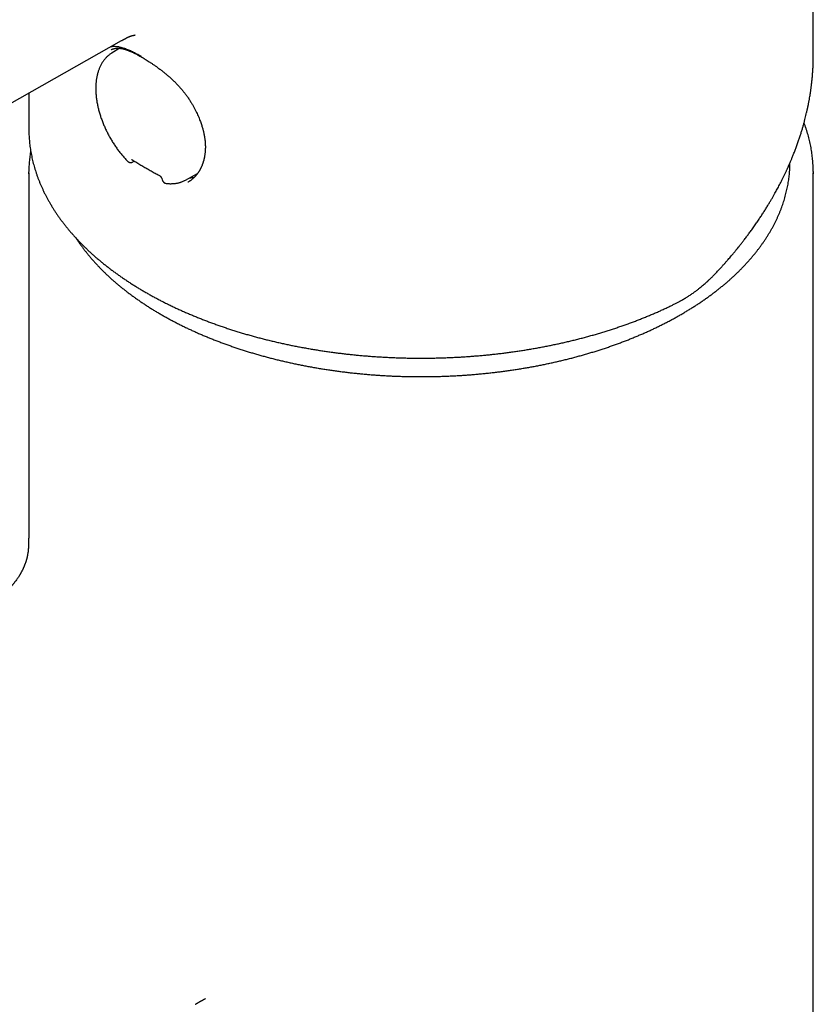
# Model space of a CAD drawing. Header units: millimetres. Extents: x 8 to 583, y 12 to 515.
# Tile 6 of 34: x 522 to 564, y 185 to 238. Entities that reach past the tile are written whole.
import ezdxf

# ---------------------------------------------------------------- set-up
doc = ezdxf.new("R2010")
doc.units = ezdxf.units.MM

msp = doc.modelspace()

# ---------------------------------------------------------------- linework, layer by layer
at = {"color": 7, "linetype": 'Continuous', "lineweight": 30}
for p, q in [((564.364, 235.944), (564.364, 255.585)), ((490.818, 216.134), (527.333, 236.774)), ((527.23, 236.363), (526.821, 236.115)), ((522.364, 233.965), (522.364, 232.063)), ((522.364, 232.063), (522.365, 231.991)), ((527.937, 230.277), (528.016, 230.319)), ((522.364, 229.695), (522.364, 212.233)), ((529.485, 229.384), (529.508, 229.311)), ((530.751, 229.307), (531.402, 229.664)), ((564.364, 99.457), (564.364, 229.695)), ((529.724, 229.127), (529.726, 229.127)), ((530.75, 229.306), (530.751, 229.307)), ((522.364, 212.233), (522.364, 212.235))]:
    msp.add_line(p, q, dxfattribs=at)
at = {"color": 7, "linetype": 'Continuous', "lineweight": 30, "flags": 128}
for points in [[(522.364, 229.634), (522.364, 229.695), (522.364, 229.754)], [(564.364, 229.756), (564.364, 229.695), (564.364, 229.638)]]:
    msp.add_lwpolyline(points, dxfattribs=at)
at = {"color": 7, "linetype": 'Continuous', "lineweight": 30}
for centre, radius, start, end in [((528.408, 235.345), 1.642, 141.4411, 146.8078), ((530.884, 231.013), 1.589, 273.1059, 282.7755)]:
    msp.add_arc(centre, radius, start, end, dxfattribs=at)
for points, knots in [([(527.333, 236.774), (527.348, 236.782), (527.376, 236.798), (527.412, 236.818), (527.441, 236.834), (527.462, 236.846), (527.479, 236.855), (527.493, 236.863), (527.509, 236.871), (527.526, 236.88), (527.543, 236.889), (527.559, 236.898), (527.574, 236.906), (527.588, 236.913), (527.6, 236.919), (527.609, 236.924), (527.618, 236.929), (527.629, 236.934), (527.64, 236.939), (527.65, 236.944), (527.659, 236.949), (527.669, 236.954), (527.681, 236.959), (527.693, 236.965), (527.703, 236.97), (527.712, 236.974), (527.724, 236.979), (527.736, 236.985), (527.748, 236.99), (527.757, 236.994), (527.768, 236.998), (527.778, 237.003), (527.788, 237.007), (527.796, 237.01), (527.804, 237.013), (527.813, 237.016), (527.822, 237.019), (527.831, 237.022), (527.838, 237.025), (527.845, 237.027), (527.852, 237.029), (527.86, 237.032), (527.868, 237.034), (527.875, 237.036), (527.885, 237.039), (527.9, 237.043), (527.917, 237.047), (527.935, 237.05), (527.951, 237.053), (527.966, 237.056), (527.979, 237.057), (527.989, 237.058), (527.996, 237.059), (527.998, 237.059), (528.003, 237.059), (528.007, 237.06), (528.01, 237.06), (528.011, 237.06), (528.013, 237.06), (528.014, 237.06), (528.016, 237.06), (528.017, 237.06), (528.019, 237.06), (528.021, 237.06), (528.023, 237.059), (528.025, 237.059), (528.027, 237.059), (528.029, 237.059), (528.031, 237.059), (528.033, 237.059), (528.035, 237.059), (528.037, 237.059), (528.038, 237.058), (528.04, 237.058), (528.041, 237.058), (528.043, 237.058), (528.051, 237.057), (528.043, 237.058), (528.045, 237.057), (528.046, 237.057), (528.046, 237.057), (528.046, 237.057), (528.046, 237.057), (528.046, 237.057), (528.046, 237.057)], [0, 0, 0, 0, 0.017314, 0.031813, 0.043371, 0.052493, 0.059461, 0.065042, 0.071959, 0.081297, 0.090093, 0.097376, 0.105271, 0.114775, 0.120969, 0.125641, 0.13061, 0.137326, 0.144941, 0.151092, 0.155891, 0.162129, 0.172655, 0.181494, 0.188245, 0.195308, 0.203886, 0.21726, 0.227013, 0.235527, 0.245865, 0.259508, 0.270507, 0.279468, 0.289899, 0.30218, 0.317228, 0.330794, 0.341985, 0.35216, 0.362726, 0.375664, 0.389847, 0.4022, 0.412712, 0.441852, 0.477878, 0.505586, 0.541761, 0.571529, 0.602871, 0.638277, 0.650432, 0.662634, 0.676171, 0.691842, 0.70843, 0.723532, 0.736517, 0.746122, 0.755696, 0.765351, 0.776797, 0.790072, 0.803253, 0.814839, 0.825548, 0.835405, 0.845464, 0.856992, 0.870442, 0.884312, 0.895924, 0.905579, 0.914753, 0.924128, 0.934222, 0.946412, 0.959101, 0.970387, 0.980346, 0.990069, 0.999768, 1, 1, 1, 1]), ([(526.765, 236.277), (526.772, 236.281), (526.786, 236.289), (526.81, 236.301), (526.837, 236.313), (526.867, 236.325), (526.895, 236.334), (526.923, 236.342), (526.95, 236.349), (526.977, 236.355), (527.002, 236.359), (527.025, 236.363), (527.048, 236.365), (527.074, 236.367), (527.106, 236.369), (527.144, 236.369), (527.186, 236.367), (527.231, 236.364), (527.278, 236.357), (527.332, 236.349), (527.39, 236.336), (527.451, 236.321), (527.511, 236.304), (527.567, 236.286), (527.623, 236.267), (527.669, 236.249), (527.709, 236.234), (527.74, 236.222), (527.775, 236.207), (527.816, 236.19), (527.863, 236.169), (527.917, 236.145), (527.978, 236.116), (528.048, 236.082), (528.125, 236.042), (528.21, 235.997), (528.304, 235.945), (528.372, 235.907), (528.406, 235.887)], [0, 0, 0, 0, 0.0252904, 0.051578, 0.075068, 0.0970095, 0.1197053, 0.143218, 0.1663348, 0.1892739, 0.2095946, 0.2278855, 0.2456927, 0.2631017, 0.2896265, 0.3197577, 0.351032, 0.3818483, 0.4136463, 0.4471815, 0.486138, 0.5236618, 0.5593247, 0.5915748, 0.6210826, 0.6516804, 0.6675567, 0.6838175, 0.7014593, 0.7221636, 0.7459608, 0.7728556, 0.8028541, 0.835966, 0.8722061, 0.9115977, 0.9541773, 1, 1, 1, 1]), ([(526.777, 236.459), (526.805, 236.463), (526.872, 236.473), (526.986, 236.472), (527.13, 236.457), (527.296, 236.422), (527.488, 236.363), (527.692, 236.284), (527.907, 236.186), (528.132, 236.073), (528.291, 235.983), (528.37, 235.938)], [0, 0, 0, 0, 0.066702, 0.160658, 0.256065, 0.379878, 0.504083, 0.629315, 0.753998, 0.877144, 1, 1, 1, 1]), ([(526.82, 236.114), (526.812, 236.11), (526.784, 236.093), (526.737, 236.061), (526.681, 236.02), (526.626, 235.976), (526.573, 235.929), (526.522, 235.879), (526.473, 235.827), (526.426, 235.773), (526.381, 235.715), (526.337, 235.656), (526.296, 235.593), (526.257, 235.529), (526.22, 235.462), (526.185, 235.392), (526.153, 235.321), (526.123, 235.247), (526.095, 235.17), (526.069, 235.092), (526.046, 235.012), (526.025, 234.93), (526.006, 234.846), (525.99, 234.76), (525.977, 234.672), (525.966, 234.583), (525.957, 234.493), (525.951, 234.401), (525.947, 234.307), (525.946, 234.212), (525.947, 234.117), (525.951, 234.02), (525.957, 233.922), (525.965, 233.823), (525.976, 233.724), (525.989, 233.623), (526.004, 233.522), (526.022, 233.421), (526.042, 233.318), (526.064, 233.216), (526.089, 233.113), (526.116, 233.01), (526.145, 232.907), (526.176, 232.803), (526.209, 232.7), (526.245, 232.596), (526.282, 232.493), (526.322, 232.39), (526.363, 232.287), (526.407, 232.185), (526.452, 232.083), (526.5, 231.982), (526.549, 231.881), (526.6, 231.781), (526.653, 231.681), (526.707, 231.583), (526.763, 231.485), (526.821, 231.389), (526.881, 231.293), (526.942, 231.199), (527.004, 231.106), (527.068, 231.014), (527.134, 230.923), (527.2, 230.834), (527.269, 230.747), (527.338, 230.661), (527.408, 230.576), (527.48, 230.494), (527.553, 230.413), (527.61, 230.352), (527.642, 230.319), (527.65, 230.311)], [0, 0, 0, 0, 0.0057685, 0.0197244, 0.0336858, 0.0476636, 0.0616677, 0.0757077, 0.0897922, 0.1039289, 0.1181241, 0.1323828, 0.1467086, 0.1611034, 0.175568, 0.1901012, 0.204701, 0.219364, 0.2340859, 0.2488615, 0.2636853, 0.2785515, 0.293454, 0.3083872, 0.3233454, 0.3383234, 0.3533164, 0.3683204, 0.3833313, 0.3983461, 0.4133616, 0.4283752, 0.4433851, 0.45839, 0.4733887, 0.4883806, 0.5033649, 0.5183414, 0.5333099, 0.5482703, 0.5632228, 0.5781674, 0.5931046, 0.6080345, 0.6229576, 0.6378744, 0.6527852, 0.6676906, 0.6825912, 0.6974873, 0.7123797, 0.7272688, 0.7421552, 0.7570394, 0.7719221, 0.7868038, 0.8016852, 0.8165667, 0.8314488, 0.8463321, 0.8612171, 0.8761045, 0.8909947, 0.9058885, 0.9207863, 0.9356888, 0.9505964, 0.9655098, 0.9804295, 0.995356, 1, 1, 1, 1]), ([(528.406, 235.887), (528.432, 235.872), (528.49, 235.839), (528.585, 235.782), (528.693, 235.715), (528.808, 235.642), (528.929, 235.562), (529.058, 235.475), (529.193, 235.38), (529.334, 235.277), (529.481, 235.165), (529.624, 235.052), (529.762, 234.938), (529.893, 234.824), (530.027, 234.704), (530.16, 234.576), (530.294, 234.44), (530.421, 234.303), (530.541, 234.166), (530.654, 234.029), (530.764, 233.887), (530.873, 233.738), (530.978, 233.583), (531.076, 233.428), (531.135, 233.324), (531.163, 233.276)], [0, 0, 0, 0, 0.026811, 0.061563, 0.098204, 0.136749, 0.177213, 0.219603, 0.263918, 0.310144, 0.358252, 0.408191, 0.451153, 0.495275, 0.540517, 0.586939, 0.634606, 0.683577, 0.726628, 0.770696, 0.815789, 0.861903, 0.909013, 0.957072, 1, 1, 1, 1]), ([(559.167, 224.347), (559.212, 224.396), (559.3, 224.49), (559.427, 224.628), (559.544, 224.758), (559.653, 224.879), (559.753, 224.993), (559.844, 225.098), (559.927, 225.194), (560.001, 225.282), (560.068, 225.362), (560.127, 225.433), (560.179, 225.495), (560.222, 225.548), (560.259, 225.593), (560.287, 225.627), (560.308, 225.653), (560.323, 225.671), (560.333, 225.684), (560.34, 225.693), (560.346, 225.701), (560.354, 225.711), (560.368, 225.728), (560.389, 225.754), (560.418, 225.79), (560.454, 225.836), (560.496, 225.888), (560.543, 225.948), (560.595, 226.015), (560.653, 226.09), (560.717, 226.173), (560.78, 226.257), (560.843, 226.341), (560.904, 226.423), (560.968, 226.51), (561.035, 226.602), (561.13, 226.735), (561.25, 226.905), (561.39, 227.108), (561.521, 227.303), (561.645, 227.492), (561.761, 227.674), (561.871, 227.849), (561.972, 228.016), (562.067, 228.174), (562.155, 228.323), (562.236, 228.464), (562.307, 228.592), (562.372, 228.708), (562.432, 228.819), (562.494, 228.934), (562.557, 229.053), (562.621, 229.178), (562.687, 229.308), (562.755, 229.443), (562.811, 229.559), (562.857, 229.654), (562.89, 229.725), (562.922, 229.793), (562.951, 229.856), (562.977, 229.912), (563, 229.963), (563.019, 230.006), (563.036, 230.043), (563.049, 230.074), (563.061, 230.099), (563.069, 230.119), (563.077, 230.136), (563.087, 230.158), (563.1, 230.188), (563.117, 230.229), (563.139, 230.278), (563.164, 230.337), (563.192, 230.404), (563.224, 230.481), (563.258, 230.564), (563.294, 230.653), (563.331, 230.747), (563.37, 230.848), (563.41, 230.951), (563.448, 231.055), (563.499, 231.194), (563.56, 231.367), (563.629, 231.57), (563.692, 231.766), (563.75, 231.952), (563.803, 232.13), (563.851, 232.3), (563.895, 232.461), (563.935, 232.617), (563.973, 232.768), (564, 232.886), (564.02, 232.97), (564.032, 233.023), (564.043, 233.075), (564.054, 233.126), (564.065, 233.173), (564.073, 233.213), (564.079, 233.244), (564.084, 233.267), (564.088, 233.285), (564.091, 233.302), (564.096, 233.326), (564.103, 233.358), (564.111, 233.402), (564.121, 233.453), (564.133, 233.513), (564.145, 233.581), (564.161, 233.668), (564.179, 233.774), (564.199, 233.899), (564.222, 234.046), (564.246, 234.216), (564.271, 234.41), (564.294, 234.615), (564.311, 234.788), (564.322, 234.927), (564.33, 235.029), (564.337, 235.13), (564.343, 235.23), (564.348, 235.324), (564.352, 235.411), (564.355, 235.492), (564.358, 235.566), (564.36, 235.638), (564.361, 235.706), (564.363, 235.771), (564.363, 235.827), (564.364, 235.874), (564.364, 235.912), (564.364, 235.936), (564.364, 235.946)], [0, 0, 0, 0, 0.013913, 0.027008, 0.039285, 0.050742, 0.061381, 0.071202, 0.080203, 0.088387, 0.095752, 0.102299, 0.108027, 0.112937, 0.11703, 0.120304, 0.122498, 0.124134, 0.125306, 0.126015, 0.126586, 0.12748, 0.128727, 0.131263, 0.134596, 0.138725, 0.143652, 0.149035, 0.155129, 0.161932, 0.169445, 0.177668, 0.184626, 0.192023, 0.199857, 0.208129, 0.216729, 0.235483, 0.253486, 0.27074, 0.287245, 0.303315, 0.318605, 0.333117, 0.346851, 0.359807, 0.371986, 0.383388, 0.392737, 0.402133, 0.41195, 0.422187, 0.432844, 0.44392, 0.455416, 0.467332, 0.473482, 0.479679, 0.485467, 0.49075, 0.495527, 0.499799, 0.503566, 0.506575, 0.50916, 0.511313, 0.51298, 0.514225, 0.515741, 0.518407, 0.52183, 0.526011, 0.53095, 0.536645, 0.543097, 0.550306, 0.557577, 0.565484, 0.574025, 0.582869, 0.591555, 0.600082, 0.617818, 0.634823, 0.651097, 0.666642, 0.681458, 0.695546, 0.708908, 0.721779, 0.734368, 0.746678, 0.751121, 0.755526, 0.759894, 0.764224, 0.768273, 0.771635, 0.77417, 0.776089, 0.777397, 0.778691, 0.780376, 0.783274, 0.786886, 0.791212, 0.796252, 0.801996, 0.808105, 0.818107, 0.828601, 0.839587, 0.85507, 0.871433, 0.888674, 0.906791, 0.915192, 0.923768, 0.932519, 0.941047, 0.949018, 0.956305, 0.963055, 0.969269, 0.974948, 0.981011, 0.986317, 0.990867, 0.994662, 0.997705, 1, 1, 1, 1]), ([(531.163, 233.276), (531.174, 233.256), (531.212, 233.189), (531.272, 233.074), (531.341, 232.935), (531.402, 232.802), (531.457, 232.677), (531.504, 232.56), (531.547, 232.447), (531.586, 232.338), (531.62, 232.236), (531.648, 232.143), (531.672, 232.059), (531.691, 231.985), (531.707, 231.922), (531.72, 231.868), (531.73, 231.823), (531.738, 231.786), (531.744, 231.757), (531.748, 231.736), (531.751, 231.72), (531.753, 231.705), (531.757, 231.686), (531.761, 231.662), (531.766, 231.632), (531.773, 231.588), (531.782, 231.528), (531.792, 231.45), (531.801, 231.363), (531.808, 231.27), (531.813, 231.174), (531.815, 231.078), (531.814, 230.99), (531.81, 230.91), (531.806, 230.839), (531.799, 230.769), (531.792, 230.7), (531.782, 230.634), (531.772, 230.572), (531.763, 230.522), (531.755, 230.482), (531.748, 230.452), (531.742, 230.426), (531.736, 230.403), (531.731, 230.38), (531.724, 230.355), (531.716, 230.325), (531.706, 230.29), (531.694, 230.252), (531.681, 230.212), (531.667, 230.171), (531.653, 230.132), (531.637, 230.09), (531.618, 230.047), (531.598, 230.001), (531.579, 229.96), (531.56, 229.921), (531.542, 229.888), (531.526, 229.859), (531.511, 229.831), (531.494, 229.802), (531.473, 229.768), (531.449, 229.731), (531.421, 229.69), (531.392, 229.65), (531.361, 229.61), (531.33, 229.571), (531.297, 229.533), (531.265, 229.497), (531.237, 229.468), (531.213, 229.444), (531.194, 229.425), (531.176, 229.408), (531.157, 229.39), (531.133, 229.37), (531.108, 229.347), (531.079, 229.324), (531.048, 229.299), (531.011, 229.272), (530.968, 229.242), (530.923, 229.212), (530.892, 229.194), (530.878, 229.185)], [0, 0, 0, 0, 0.0117792, 0.0410438, 0.068784, 0.0950047, 0.1197089, 0.1428986, 0.1645752, 0.186673, 0.2069429, 0.2253868, 0.2420068, 0.2568053, 0.2691422, 0.2798502, 0.2889315, 0.2963883, 0.3022223, 0.306435, 0.3090377, 0.3116617, 0.3154926, 0.3205294, 0.3266679, 0.3333796, 0.3476605, 0.3637691, 0.3816985, 0.4014734, 0.4222478, 0.4428678, 0.4633246, 0.4792819, 0.4951356, 0.5108845, 0.5265276, 0.5420639, 0.5567395, 0.5696629, 0.5778034, 0.5850532, 0.5914124, 0.5968812, 0.601816, 0.608032, 0.6157833, 0.6242366, 0.6339782, 0.6447564, 0.6553946, 0.6657432, 0.6758023, 0.6888211, 0.7013215, 0.7132729, 0.7241915, 0.7339125, 0.742437, 0.7500128, 0.7586792, 0.7690881, 0.7810955, 0.7943165, 0.8077588, 0.8213716, 0.834907, 0.8486063, 0.8621181, 0.8738661, 0.8823031, 0.8893357, 0.8954414, 0.9025398, 0.9108325, 0.9205081, 0.9299554, 0.9411915, 0.9542166, 0.9690311, 0.9856358, 1, 1, 1, 1]), ([(522.365, 231.988), (522.365, 231.952), (522.366, 231.865), (522.372, 231.726), (522.38, 231.573), (522.392, 231.42), (522.407, 231.267), (522.426, 231.114), (522.447, 230.961), (522.472, 230.809), (522.5, 230.657), (522.532, 230.504), (522.566, 230.352), (522.604, 230.201), (522.645, 230.049), (522.689, 229.898), (522.736, 229.747), (522.787, 229.597), (522.84, 229.447), (522.897, 229.297), (522.957, 229.148), (523.021, 228.999), (523.087, 228.851), (523.157, 228.703), (523.229, 228.555), (523.305, 228.408), (523.384, 228.262), (523.466, 228.116), (523.552, 227.971), (523.64, 227.827), (523.731, 227.683), (523.826, 227.54), (523.923, 227.397), (524.024, 227.255), (524.127, 227.114), (524.234, 226.974), (524.343, 226.835), (524.456, 226.696), (524.571, 226.558), (524.69, 226.421), (524.811, 226.285), (524.935, 226.15), (525.062, 226.016), (525.192, 225.883), (525.325, 225.751), (525.46, 225.62), (525.598, 225.49), (525.739, 225.36), (525.883, 225.232), (526.03, 225.105), (526.179, 224.98), (526.331, 224.855), (526.485, 224.731), (526.642, 224.609), (526.802, 224.488), (526.964, 224.368), (527.129, 224.249), (527.296, 224.131), (527.466, 224.015), (527.638, 223.9), (527.812, 223.786), (527.989, 223.673), (528.169, 223.562), (528.35, 223.452), (528.534, 223.344), (528.72, 223.237), (528.909, 223.131), (529.1, 223.027), (529.293, 222.924), (529.488, 222.823), (529.685, 222.723), (529.884, 222.624), (530.085, 222.527), (530.289, 222.431), (530.494, 222.337), (530.701, 222.245), (530.911, 222.154), (531.122, 222.064), (531.335, 221.976), (531.55, 221.89), (531.766, 221.805), (531.985, 221.722), (532.205, 221.64), (532.427, 221.56), (532.651, 221.482), (532.876, 221.405), (533.103, 221.33), (533.331, 221.257), (533.561, 221.185), (533.792, 221.115), (534.025, 221.046), (534.259, 220.98), (534.495, 220.915), (534.732, 220.851), (534.97, 220.79), (535.21, 220.73), (535.451, 220.672), (535.693, 220.615), (535.936, 220.561), (536.18, 220.508), (536.426, 220.457), (536.672, 220.408), (536.92, 220.36), (537.168, 220.315), (537.418, 220.271), (537.668, 220.229), (537.919, 220.189), (538.171, 220.15), (538.424, 220.114), (538.678, 220.079), (538.932, 220.046), (539.187, 220.015), (539.443, 219.986), (539.699, 219.958), (539.956, 219.933), (540.213, 219.909), (540.471, 219.887), (540.729, 219.867), (540.988, 219.849), (541.247, 219.833), (541.506, 219.819), (541.766, 219.806), (542.025, 219.795), (542.285, 219.787), (542.546, 219.78), (542.806, 219.775), (543.066, 219.772), (543.327, 219.771), (543.587, 219.771), (543.848, 219.774), (544.108, 219.778), (544.368, 219.785), (544.628, 219.793), (544.888, 219.803), (545.148, 219.815), (545.407, 219.829), (545.666, 219.844), (545.925, 219.862), (546.184, 219.881), (546.441, 219.903), (546.699, 219.926), (546.956, 219.951), (547.212, 219.978), (547.468, 220.006), (547.723, 220.037), (547.978, 220.069), (548.231, 220.103), (548.485, 220.139), (548.737, 220.177), (548.988, 220.217), (549.239, 220.259), (549.489, 220.302), (549.737, 220.347), (549.985, 220.394), (550.232, 220.443), (550.478, 220.493), (550.722, 220.546), (550.966, 220.6), (551.208, 220.655), (551.449, 220.713), (551.689, 220.772), (551.928, 220.833), (552.166, 220.896), (552.402, 220.961), (552.636, 221.027), (552.87, 221.095), (553.101, 221.164), (553.332, 221.236), (553.56, 221.309), (553.788, 221.383), (554.013, 221.46), (554.237, 221.537), (554.46, 221.617), (554.68, 221.698), (554.899, 221.781), (555.117, 221.865), (555.332, 221.951), (555.546, 222.039), (555.757, 222.128), (555.967, 222.218), (556.175, 222.311), (556.381, 222.404), (556.585, 222.499), (556.773, 222.589), (556.892, 222.648), (556.945, 222.674)], [0, 0, 0, 0, 0.00383, 0.009218, 0.014607, 0.019997, 0.025387, 0.030778, 0.036171, 0.041565, 0.046962, 0.05236, 0.057761, 0.063164, 0.06857, 0.073979, 0.07939, 0.084805, 0.090223, 0.095645, 0.10107, 0.106498, 0.11193, 0.117365, 0.122804, 0.128246, 0.133692, 0.139141, 0.144593, 0.150049, 0.155507, 0.160969, 0.166433, 0.171901, 0.177371, 0.182843, 0.188319, 0.193796, 0.199276, 0.204757, 0.210241, 0.215726, 0.221213, 0.226702, 0.232192, 0.237684, 0.243176, 0.24867, 0.254165, 0.259661, 0.265157, 0.270655, 0.276152, 0.281651, 0.28715, 0.292649, 0.298149, 0.303649, 0.309149, 0.314649, 0.32015, 0.32565, 0.331151, 0.336651, 0.342152, 0.347652, 0.353152, 0.358652, 0.364152, 0.369651, 0.375151, 0.38065, 0.386148, 0.391647, 0.397145, 0.402643, 0.408141, 0.413638, 0.419135, 0.424631, 0.430128, 0.435624, 0.441119, 0.446615, 0.452109, 0.457604, 0.463098, 0.468592, 0.474086, 0.479579, 0.485072, 0.490565, 0.496057, 0.501549, 0.507041, 0.512532, 0.518023, 0.523514, 0.529004, 0.534495, 0.539985, 0.545475, 0.550964, 0.556453, 0.561943, 0.567431, 0.57292, 0.578409, 0.583897, 0.589385, 0.594873, 0.600361, 0.605848, 0.611336, 0.616823, 0.62231, 0.627797, 0.633284, 0.638771, 0.644258, 0.649745, 0.655232, 0.660718, 0.666205, 0.671691, 0.677178, 0.682664, 0.688151, 0.693637, 0.699123, 0.70461, 0.710096, 0.715583, 0.72107, 0.726556, 0.732043, 0.73753, 0.743016, 0.748503, 0.75399, 0.759477, 0.764965, 0.770452, 0.775939, 0.781427, 0.786915, 0.792403, 0.797891, 0.803379, 0.808868, 0.814356, 0.819845, 0.825335, 0.830824, 0.836313, 0.841803, 0.847293, 0.852784, 0.858274, 0.863765, 0.869256, 0.874748, 0.88024, 0.885732, 0.891224, 0.896717, 0.90221, 0.907703, 0.913197, 0.918691, 0.924185, 0.92968, 0.935175, 0.940671, 0.946166, 0.951663, 0.957159, 0.962656, 0.968153, 0.973651, 0.979149, 0.984647, 0.990146, 0.995645, 1, 1, 1, 1]), ([(564.364, 229.759), (564.363, 229.799), (564.362, 229.891), (564.357, 230.034), (564.348, 230.188), (564.336, 230.343), (564.321, 230.497), (564.302, 230.651), (564.281, 230.805), (564.255, 230.959), (564.227, 231.113), (564.196, 231.267), (564.161, 231.421), (564.122, 231.574), (564.081, 231.728), (564.036, 231.881), (563.988, 232.034), (563.937, 232.187), (563.897, 232.299), (563.874, 232.36), (563.87, 232.37)], [0, 0, 0, 0, 0.046111, 0.104507, 0.162949, 0.221442, 0.279988, 0.338591, 0.397255, 0.455983, 0.514778, 0.573642, 0.632579, 0.691589, 0.750676, 0.809841, 0.869085, 0.928409, 0.987815, 1, 1, 1, 1]), ([(522.461, 230.883), (522.453, 230.834), (522.437, 230.735), (522.418, 230.585), (522.401, 230.432), (522.387, 230.279), (522.376, 230.125), (522.369, 229.972), (522.365, 229.849), (522.365, 229.777), (522.365, 229.757)], [0, 0, 0, 0, 0.129219, 0.265266, 0.401353, 0.537488, 0.673681, 0.809939, 0.946272, 1, 1, 1, 1]), ([(527.863, 230.413), (527.863, 230.413), (527.863, 230.412), (527.868, 230.41), (527.871, 230.408)], [0, 0, 0, 0, 0.3944576, 1, 1, 1, 1]), ([(527.871, 230.408), (527.908, 230.385), (528.016, 230.318), (528.197, 230.209), (528.414, 230.08), (528.634, 229.953), (528.855, 229.826), (529.075, 229.704), (529.241, 229.613), (529.332, 229.564), (529.352, 229.553)], [0, 0, 0, 0, 0.07826, 0.226871, 0.37548, 0.524088, 0.672695, 0.821299, 0.962083, 1, 1, 1, 1]), ([(524.884, 226.206), (524.903, 226.177), (524.951, 226.102), (525.033, 225.982), (525.129, 225.846), (525.228, 225.71), (525.329, 225.575), (525.434, 225.441), (525.542, 225.307), (525.653, 225.175), (525.766, 225.043), (525.883, 224.912), (526.002, 224.782), (526.124, 224.653), (526.249, 224.525), (526.377, 224.397), (526.508, 224.271), (526.641, 224.146), (526.777, 224.022), (526.916, 223.898), (527.058, 223.776), (527.202, 223.655), (527.349, 223.535), (527.499, 223.416), (527.651, 223.299), (527.806, 223.182), (527.963, 223.067), (528.123, 222.953), (528.285, 222.84), (528.45, 222.728), (528.617, 222.618), (528.787, 222.508), (528.959, 222.4), (529.133, 222.294), (529.31, 222.189), (529.489, 222.085), (529.67, 221.982), (529.854, 221.881), (530.039, 221.781), (530.227, 221.683), (530.417, 221.586), (530.609, 221.49), (530.804, 221.396), (531, 221.303), (531.198, 221.212), (531.398, 221.122), (531.601, 221.034), (531.805, 220.947), (532.011, 220.862), (532.219, 220.779), (532.428, 220.697), (532.64, 220.616), (532.853, 220.537), (533.068, 220.46), (533.285, 220.384), (533.503, 220.31), (533.723, 220.238), (533.944, 220.167), (534.167, 220.098), (534.392, 220.031), (534.618, 219.965), (534.845, 219.901), (535.074, 219.838), (535.304, 219.778), (535.535, 219.719), (535.768, 219.661), (536.002, 219.606), (536.237, 219.552), (536.473, 219.5), (536.71, 219.45), (536.949, 219.401), (537.188, 219.355), (537.429, 219.31), (537.671, 219.267), (537.913, 219.225), (538.156, 219.186), (538.4, 219.148), (538.645, 219.112), (538.891, 219.078), (539.138, 219.046), (539.385, 219.015), (539.633, 218.987), (539.881, 218.96), (540.13, 218.935), (540.379, 218.912), (540.629, 218.891), (540.88, 218.871), (541.131, 218.854), (541.382, 218.838), (541.633, 218.824), (541.885, 218.813), (542.137, 218.802), (542.389, 218.794), (542.642, 218.788), (542.894, 218.784), (543.147, 218.781), (543.4, 218.78), (543.652, 218.782), (543.905, 218.785), (544.157, 218.79), (544.41, 218.796), (544.662, 218.805), (544.914, 218.816), (545.165, 218.828), (545.417, 218.842), (545.668, 218.859), (545.919, 218.877), (546.169, 218.896), (546.419, 218.918), (546.668, 218.942), (546.917, 218.967), (547.165, 218.994), (547.413, 219.024), (547.66, 219.054), (547.906, 219.087), (548.152, 219.122), (548.396, 219.158), (548.64, 219.197), (548.883, 219.237), (549.126, 219.278), (549.367, 219.322), (549.607, 219.367), (549.846, 219.415), (550.084, 219.464), (550.321, 219.514), (550.557, 219.567), (550.792, 219.621), (551.026, 219.677), (551.258, 219.735), (551.489, 219.794), (551.719, 219.856), (551.947, 219.918), (552.174, 219.983), (552.4, 220.049), (552.624, 220.117), (552.846, 220.187), (553.067, 220.258), (553.287, 220.331), (553.504, 220.405), (553.721, 220.481), (553.935, 220.559), (554.148, 220.639), (554.359, 220.719), (554.568, 220.802), (554.775, 220.886), (554.981, 220.972), (555.184, 221.059), (555.386, 221.147), (555.586, 221.237), (555.784, 221.329), (555.979, 221.422), (556.173, 221.517), (556.365, 221.613), (556.554, 221.71), (556.741, 221.809), (556.926, 221.909), (557.109, 222.011), (557.29, 222.114), (557.468, 222.218), (557.644, 222.324), (557.818, 222.431), (557.989, 222.539), (558.158, 222.648), (558.325, 222.759), (558.489, 222.871), (558.651, 222.985), (558.81, 223.099), (558.966, 223.215), (559.121, 223.332), (559.272, 223.45), (559.421, 223.569), (559.567, 223.689), (559.711, 223.811), (559.852, 223.933), (559.99, 224.057), (560.125, 224.181), (560.258, 224.307), (560.388, 224.433), (560.515, 224.561), (560.639, 224.689), (560.761, 224.819), (560.879, 224.949), (560.995, 225.08), (561.108, 225.213), (561.218, 225.345), (561.325, 225.479), (561.429, 225.614), (561.53, 225.749), (561.628, 225.885), (561.723, 226.022), (561.815, 226.16), (561.904, 226.298), (561.989, 226.437), (562.072, 226.576), (562.152, 226.716), (562.229, 226.857), (562.302, 226.998), (562.372, 227.14), (562.44, 227.282), (562.504, 227.425), (562.565, 227.568), (562.622, 227.712), (562.677, 227.856), (562.728, 228), (562.777, 228.145), (562.822, 228.29), (562.864, 228.436), (562.902, 228.582), (562.938, 228.728), (562.97, 228.874), (562.999, 229.02), (563.024, 229.167), (563.047, 229.314), (563.066, 229.461), (563.082, 229.608), (563.095, 229.755), (563.105, 229.902), (563.111, 230.05), (563.114, 230.156), (563.114, 230.213), (563.114, 230.221)], [0, 0, 0, 0, 0.002885, 0.007489, 0.012095, 0.016702, 0.02131, 0.025919, 0.030529, 0.035141, 0.039753, 0.044366, 0.048981, 0.053595, 0.058211, 0.062827, 0.067444, 0.072062, 0.07668, 0.081298, 0.085917, 0.090536, 0.095155, 0.099775, 0.104395, 0.109015, 0.113636, 0.118256, 0.122877, 0.127497, 0.132118, 0.136739, 0.141359, 0.14598, 0.150601, 0.155222, 0.159842, 0.164463, 0.169083, 0.173703, 0.178324, 0.182944, 0.187564, 0.192184, 0.196803, 0.201423, 0.206042, 0.210662, 0.215281, 0.2199, 0.224519, 0.229137, 0.233756, 0.238374, 0.242992, 0.24761, 0.252228, 0.256846, 0.261463, 0.266081, 0.270698, 0.275315, 0.279932, 0.284549, 0.289166, 0.293782, 0.298399, 0.303015, 0.307631, 0.312247, 0.316863, 0.321479, 0.326095, 0.330711, 0.335326, 0.339942, 0.344557, 0.349172, 0.353787, 0.358403, 0.363018, 0.367633, 0.372247, 0.376862, 0.381477, 0.386092, 0.390706, 0.395321, 0.399936, 0.40455, 0.409165, 0.413779, 0.418394, 0.423008, 0.427622, 0.432237, 0.436851, 0.441466, 0.44608, 0.450695, 0.455309, 0.459923, 0.464538, 0.469152, 0.473767, 0.478382, 0.482996, 0.487611, 0.492225, 0.49684, 0.501455, 0.50607, 0.510685, 0.5153, 0.519915, 0.52453, 0.529145, 0.533761, 0.538376, 0.542992, 0.547607, 0.552223, 0.556839, 0.561455, 0.566071, 0.570687, 0.575303, 0.57992, 0.584536, 0.589153, 0.59377, 0.598387, 0.603004, 0.607621, 0.612238, 0.616856, 0.621474, 0.626091, 0.63071, 0.635328, 0.639946, 0.644565, 0.649183, 0.653802, 0.658421, 0.66304, 0.66766, 0.672279, 0.676899, 0.681519, 0.686139, 0.690759, 0.695379, 0.699999, 0.70462, 0.709241, 0.713861, 0.718482, 0.723103, 0.727724, 0.732345, 0.736967, 0.741588, 0.746209, 0.75083, 0.755451, 0.760073, 0.764694, 0.769315, 0.773935, 0.778556, 0.783176, 0.787797, 0.792417, 0.797036, 0.801655, 0.806274, 0.810893, 0.81551, 0.820128, 0.824744, 0.82936, 0.833976, 0.83859, 0.843204, 0.847816, 0.852428, 0.857039, 0.861648, 0.866257, 0.870864, 0.87547, 0.880074, 0.884678, 0.889279, 0.893879, 0.898478, 0.903075, 0.90767, 0.912264, 0.916856, 0.921447, 0.926035, 0.930622, 0.935208, 0.939792, 0.944374, 0.948954, 0.953534, 0.958111, 0.962688, 0.967263, 0.971837, 0.97641, 0.980982, 0.985554, 0.990125, 0.994695, 0.999265, 1, 1, 1, 1]), ([(527.65, 230.312), (527.66, 230.302), (527.679, 230.285), (527.709, 230.267), (527.736, 230.256), (527.759, 230.249), (527.778, 230.246), (527.798, 230.244), (527.82, 230.243), (527.845, 230.246), (527.873, 230.251), (527.904, 230.261), (527.926, 230.271), (527.937, 230.277)], [0, 0, 0, 0, 0.135915, 0.24914, 0.336803, 0.413382, 0.467362, 0.524811, 0.60443, 0.682563, 0.775469, 0.881823, 1, 1, 1, 1]), ([(529.352, 229.553), (529.355, 229.551), (529.364, 229.546), (529.379, 229.535), (529.397, 229.52), (529.416, 229.5), (529.436, 229.476), (529.456, 229.448), (529.474, 229.416), (529.481, 229.395), (529.485, 229.384)], [0, 0, 0, 0, 0.0847054, 0.1796635, 0.2856508, 0.4034111, 0.5335034, 0.6761899, 0.8315427, 1, 1, 1, 1]), ([(529.508, 229.312), (529.512, 229.3), (529.52, 229.279), (529.534, 229.253), (529.547, 229.234), (529.558, 229.219), (529.568, 229.208), (529.578, 229.197), (529.589, 229.187), (529.602, 229.177), (529.618, 229.165), (529.639, 229.153), (529.663, 229.142), (529.686, 229.134), (529.701, 229.132), (529.707, 229.131)], [0, 0, 0, 0, 0.127096, 0.232523, 0.315509, 0.375564, 0.426754, 0.47801, 0.529318, 0.582934, 0.660561, 0.73819, 0.832381, 0.942803, 1, 1, 1, 1]), ([(529.724, 229.127), (529.734, 229.126), (529.77, 229.121), (529.832, 229.116), (529.91, 229.112), (529.987, 229.112), (530.064, 229.114), (530.139, 229.12), (530.212, 229.129), (530.285, 229.141), (530.356, 229.156), (530.426, 229.173), (530.494, 229.194), (530.561, 229.218), (530.626, 229.245), (530.689, 229.274), (530.73, 229.295), (530.75, 229.306)], [0, 0, 0, 0, 0.0265159, 0.0982458, 0.1696776, 0.2407893, 0.3115641, 0.3819912, 0.452067, 0.5217952, 0.5911872, 0.6602621, 0.7290462, 0.7975725, 0.86588, 0.9340125, 1, 1, 1, 1]), ([(556.945, 222.674), (556.972, 222.688), (557.025, 222.714), (557.099, 222.752), (557.165, 222.788), (557.223, 222.819), (557.273, 222.847), (557.315, 222.871), (557.349, 222.89), (557.375, 222.905), (557.395, 222.917), (557.412, 222.927), (557.428, 222.936), (557.446, 222.947), (557.467, 222.959), (557.489, 222.973), (557.521, 222.993), (557.565, 223.02), (557.622, 223.055), (557.717, 223.116), (557.845, 223.202), (557.975, 223.294), (558.073, 223.366), (558.142, 223.418), (558.209, 223.47), (558.279, 223.525), (558.355, 223.586), (558.439, 223.656), (558.528, 223.732), (558.621, 223.814), (558.719, 223.903), (558.823, 224), (558.933, 224.107), (559.048, 224.223), (559.127, 224.305), (559.167, 224.347)], [0, 0, 0, 0, 0.034227, 0.065096, 0.092626, 0.116831, 0.137723, 0.155314, 0.169609, 0.180616, 0.188788, 0.194839, 0.201721, 0.209486, 0.218135, 0.227666, 0.238079, 0.259457, 0.283792, 0.310846, 0.382647, 0.450812, 0.482566, 0.513481, 0.543558, 0.574133, 0.608644, 0.647273, 0.69003, 0.732863, 0.779194, 0.829043, 0.882437, 0.939409, 1, 1, 1, 1]), ([(522.364, 212.235), (522.364, 212.23), (522.364, 212.215), (522.364, 212.194), (522.364, 212.168), (522.364, 212.142), (522.364, 212.115), (522.364, 212.088), (522.364, 212.059), (522.364, 212.025), (522.364, 211.988), (522.365, 211.95), (522.365, 211.912), (522.365, 211.873), (522.365, 211.833), (522.365, 211.784), (522.365, 211.728), (522.365, 211.673), (522.365, 211.624), (522.365, 211.576), (522.365, 211.524), (522.364, 211.472), (522.364, 211.426), (522.364, 211.39), (522.364, 211.358), (522.364, 211.324), (522.364, 211.286), (522.364, 211.244), (522.364, 211.197), (522.364, 211.152), (522.364, 211.11), (522.364, 211.072), (522.363, 211.035), (522.363, 210.986), (522.363, 210.922), (522.362, 210.842), (522.362, 210.757), (522.361, 210.673), (522.361, 210.606), (522.36, 210.555), (522.36, 210.518), (522.36, 210.477), (522.359, 210.433), (522.359, 210.387), (522.358, 210.346), (522.358, 210.312), (522.357, 210.281), (522.357, 210.25), (522.357, 210.215), (522.356, 210.176), (522.355, 210.134), (522.355, 210.089), (522.354, 210.045), (522.353, 210.006), (522.352, 209.973), (522.352, 209.946), (522.351, 209.921), (522.351, 209.899), (522.35, 209.882), (522.35, 209.869), (522.349, 209.855), (522.349, 209.839), (522.348, 209.82), (522.348, 209.799), (522.347, 209.78), (522.347, 209.764), (522.346, 209.751), (522.346, 209.74), (522.345, 209.728), (522.345, 209.715), (522.344, 209.702), (522.344, 209.685), (522.343, 209.667), (522.342, 209.649), (522.341, 209.634), (522.34, 209.613), (522.338, 209.587), (522.336, 209.558), (522.334, 209.525), (522.33, 209.483), (522.325, 209.439), (522.32, 209.392), (522.312, 209.337), (522.305, 209.293), (522.3, 209.263), (522.298, 209.254), (522.296, 209.245), (522.295, 209.235), (522.293, 209.226), (522.291, 209.218), (522.29, 209.211), (522.289, 209.205), (522.287, 209.198), (522.286, 209.19), (522.284, 209.181), (522.282, 209.172), (522.28, 209.165), (522.279, 209.158), (522.277, 209.151), (522.276, 209.143), (522.274, 209.134), (522.271, 209.124), (522.269, 209.115), (522.267, 209.106), (522.265, 209.099), (522.263, 209.09), (522.261, 209.081), (522.258, 209.07), (522.256, 209.061), (522.254, 209.052), (522.252, 209.044), (522.25, 209.036), (522.247, 209.026), (522.244, 209.016), (522.241, 209.005), (522.239, 208.997), (522.237, 208.99), (522.235, 208.984), (522.233, 208.977), (522.231, 208.969), (522.228, 208.96), (522.225, 208.949), (522.222, 208.937), (522.218, 208.925), (522.215, 208.914), (522.212, 208.906), (522.209, 208.897), (522.206, 208.886), (522.202, 208.873), (522.197, 208.859), (522.19, 208.837), (522.179, 208.805), (522.164, 208.764), (522.148, 208.721), (522.132, 208.678), (522.117, 208.643), (522.105, 208.613), (522.094, 208.588), (522.084, 208.564), (522.073, 208.541), (522.063, 208.518), (522.053, 208.496), (522.042, 208.474), (522.031, 208.451), (522.019, 208.426), (522.005, 208.398), (521.99, 208.369), (521.974, 208.339), (521.959, 208.312), (521.944, 208.283), (521.93, 208.259), (521.919, 208.239), (521.911, 208.226), (521.905, 208.215), (521.899, 208.204), (521.891, 208.192), (521.883, 208.177), (521.872, 208.159), (521.861, 208.141), (521.85, 208.123), (521.839, 208.106), (521.815, 208.068), (521.778, 208.012), (521.724, 207.934), (521.667, 207.855), (521.606, 207.774), (521.557, 207.713), (521.523, 207.673), (521.504, 207.649), (521.483, 207.625), (521.462, 207.6), (521.441, 207.577), (521.421, 207.553), (521.4, 207.531), (521.382, 207.511), (521.368, 207.496), (521.355, 207.481), (521.34, 207.465), (521.323, 207.447), (521.306, 207.429), (521.291, 207.414), (521.277, 207.399), (521.262, 207.383), (521.244, 207.365), (521.226, 207.347), (521.209, 207.331), (521.194, 207.316), (521.178, 207.301), (521.16, 207.283), (521.142, 207.266), (521.127, 207.251), (521.115, 207.24), (521.103, 207.229), (521.09, 207.217), (521.075, 207.203), (521.059, 207.188), (521.044, 207.175), (521.032, 207.163), (521.021, 207.153), (521.007, 207.141), (520.991, 207.127), (520.972, 207.11), (520.955, 207.095), (520.94, 207.082), (520.924, 207.069), (520.907, 207.054), (520.887, 207.036), (520.867, 207.02), (520.849, 207.005), (520.818, 206.979), (520.777, 206.946), (520.72, 206.9), (520.664, 206.857), (520.604, 206.811), (520.546, 206.767), (520.483, 206.721), (520.432, 206.685), (520.389, 206.655), (520.357, 206.632), (520.324, 206.609), (520.288, 206.585), (520.257, 206.563), (520.231, 206.547), (520.213, 206.534), (520.194, 206.522), (520.173, 206.508), (520.15, 206.492), (520.126, 206.477), (520.098, 206.459), (520.063, 206.436), (520.021, 206.41), (519.979, 206.383), (519.936, 206.357), (519.895, 206.331), (519.858, 206.308), (519.828, 206.29), (519.802, 206.274), (519.776, 206.259), (519.754, 206.245), (519.731, 206.231), (519.706, 206.216), (519.679, 206.201), (519.655, 206.186), (519.634, 206.174), (519.612, 206.161), (519.586, 206.145), (519.556, 206.128), (519.526, 206.11), (519.498, 206.094), (519.474, 206.08), (519.451, 206.067), (519.429, 206.054), (519.399, 206.037), (519.363, 206.016), (519.319, 205.991), (519.288, 205.972), (519.271, 205.963)], [0, 0, 0, 0, 0.001265, 0.003219, 0.004925, 0.007274, 0.009332, 0.01137, 0.013585, 0.016346, 0.019437, 0.022219, 0.02552, 0.028393, 0.031323, 0.034741, 0.039805, 0.044213, 0.04759, 0.050977, 0.054996, 0.059723, 0.062977, 0.065565, 0.06791, 0.070321, 0.073155, 0.076412, 0.079852, 0.083469, 0.086348, 0.089015, 0.091713, 0.094441, 0.099512, 0.105292, 0.111327, 0.117078, 0.122473, 0.124899, 0.127304, 0.129891, 0.132984, 0.136138, 0.138982, 0.141307, 0.143119, 0.145226, 0.147816, 0.150681, 0.153675, 0.157455, 0.16124, 0.164591, 0.167521, 0.170548, 0.173408, 0.176068, 0.178004, 0.179687, 0.181675, 0.184004, 0.187136, 0.19081, 0.194371, 0.19757, 0.20021, 0.202646, 0.205589, 0.20882, 0.212512, 0.2165, 0.223453, 0.22954, 0.235269, 0.241159, 0.255475, 0.270099, 0.284837, 0.304459, 0.324234, 0.343771, 0.363747, 0.389045, 0.39186, 0.394585, 0.397641, 0.401084, 0.404083, 0.406504, 0.408664, 0.410401, 0.4124, 0.415019, 0.418152, 0.420877, 0.422976, 0.424718, 0.426675, 0.42898, 0.431607, 0.43458, 0.437403, 0.439653, 0.441527, 0.443758, 0.446511, 0.44935, 0.451894, 0.454164, 0.456218, 0.458142, 0.460601, 0.463393, 0.46613, 0.468261, 0.469797, 0.471266, 0.472956, 0.474869, 0.477033, 0.479531, 0.482369, 0.485406, 0.487933, 0.489851, 0.491379, 0.493922, 0.496989, 0.500148, 0.503226, 0.511688, 0.520123, 0.529412, 0.538083, 0.545434, 0.549763, 0.555144, 0.559909, 0.563149, 0.567882, 0.571939, 0.57525, 0.58006, 0.583996, 0.588478, 0.594469, 0.598975, 0.603774, 0.608614, 0.6134, 0.616034, 0.618319, 0.62009, 0.62155, 0.623516, 0.626072, 0.62888, 0.632201, 0.634933, 0.637644, 0.640488, 0.653236, 0.664743, 0.677402, 0.690395, 0.702702, 0.706147, 0.709374, 0.713601, 0.71774, 0.720898, 0.724422, 0.72883, 0.731557, 0.733802, 0.735909, 0.738486, 0.741528, 0.74442, 0.74683, 0.748878, 0.751369, 0.75437, 0.757475, 0.760073, 0.762207, 0.764607, 0.767519, 0.770678, 0.772832, 0.774669, 0.776321, 0.778272, 0.780567, 0.783155, 0.785412, 0.787155, 0.788609, 0.790472, 0.793009, 0.79595, 0.798492, 0.800583, 0.80252, 0.805118, 0.808209, 0.811162, 0.813611, 0.815707, 0.823982, 0.830806, 0.839333, 0.846528, 0.855005, 0.862487, 0.87097, 0.874867, 0.878786, 0.883088, 0.887614, 0.892265, 0.894737, 0.896969, 0.899086, 0.901636, 0.90468, 0.907691, 0.910129, 0.914725, 0.920476, 0.924895, 0.929725, 0.935258, 0.939388, 0.942168, 0.945427, 0.94832, 0.950636, 0.952951, 0.955827, 0.958873, 0.961492, 0.963605, 0.965751, 0.968343, 0.971952, 0.975072, 0.977721, 0.980603, 0.982281, 0.984478, 0.987349, 0.990894, 0.995111, 1, 1, 1, 1]), ([(531.27, 185.177), (531.285, 185.186), (531.315, 185.203), (531.356, 185.227), (531.39, 185.246), (531.417, 185.262), (531.438, 185.274), (531.455, 185.284), (531.47, 185.293), (531.491, 185.305), (531.518, 185.32), (531.545, 185.335), (531.567, 185.348), (531.582, 185.357), (531.596, 185.364), (531.607, 185.37), (531.616, 185.376), (531.626, 185.381), (531.638, 185.388), (531.651, 185.395), (531.663, 185.402), (531.673, 185.407), (531.684, 185.413), (531.696, 185.42), (531.707, 185.426), (531.717, 185.431), (531.725, 185.436), (531.733, 185.44), (531.742, 185.445), (531.752, 185.45), (531.762, 185.455), (531.77, 185.46), (531.776, 185.463), (531.782, 185.466), (531.788, 185.469), (531.795, 185.473), (531.804, 185.477), (531.812, 185.482), (531.819, 185.485), (531.823, 185.487), (531.826, 185.488), (531.827, 185.489), (531.827, 185.489), (531.827, 185.489)], [0, 0, 0, 0, 0.045257, 0.084375, 0.11735, 0.144372, 0.165162, 0.18132, 0.19775, 0.214807, 0.250409, 0.290585, 0.311859, 0.33313, 0.350892, 0.364918, 0.375665, 0.389373, 0.408035, 0.431014, 0.44909, 0.462899, 0.480367, 0.50325, 0.52599, 0.543662, 0.558559, 0.575676, 0.595851, 0.620418, 0.645817, 0.667194, 0.685124, 0.703548, 0.722254, 0.7416, 0.782542, 0.825611, 0.868716, 0.910436, 0.950708, 0.990468, 1, 1, 1, 1])]:
    msp.add_open_spline(points, degree=3, knots=knots, dxfattribs=at)

doc.saveas('drawing.dxf')
